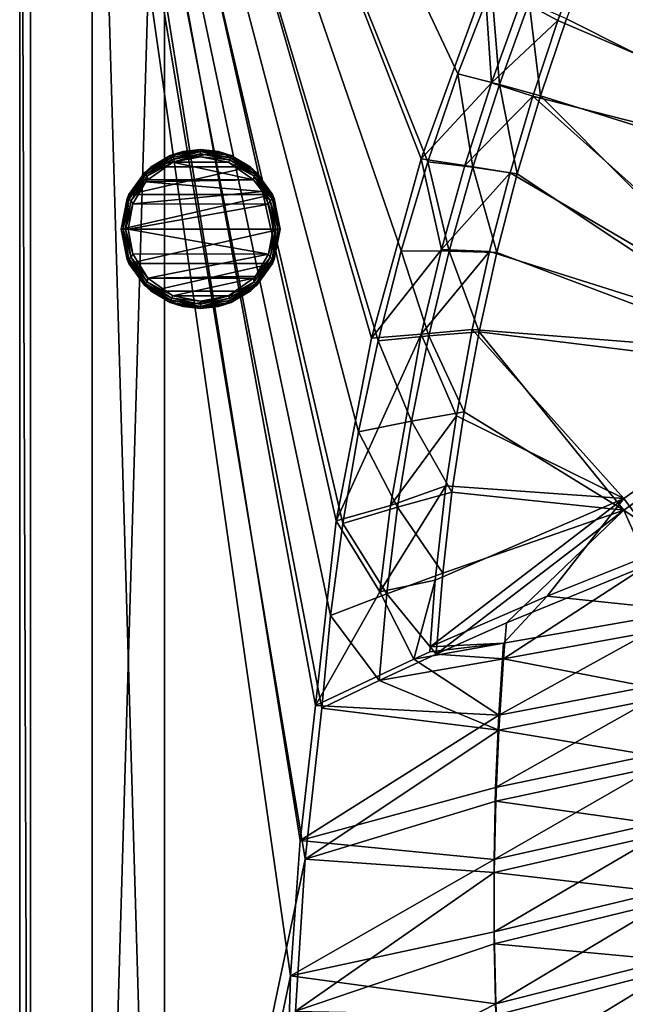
# Model space of a CAD drawing. Header units: metres. Extents: x 0 to 1501, y -1015 to 0.
# Tile 28 of 107: x 0 to 167, y -514 to -242. Entities that reach past the tile are written whole.
import ezdxf

# ---------------------------------------------------------------- set-up
doc = ezdxf.new("R2010")
doc.units = ezdxf.units.M

msp = doc.modelspace()

# ---------------------------------------------------------------- linework, layer by layer
at = {"layer": 'None'}
for points in [[(0, -850), (78.854172, -474.309357), (0, 0)], [(78.854172, -474.309357), (83.495163, -432.516235), (0, 0)], [(0, 0), (83.495163, -432.516235), (85.87072, -406.917908)], [(85.87072, -406.917908), (89.256668, -381.433502), (0, 0)], [(89.256668, -381.433502), (93.647705, -356.102966), (0, 0)], [(0, 0), (93.647705, -356.102966), (99.036972, -330.965851)], [(99.036972, -330.965851), (105.416031, -306.061523), (0, 0)], [(105.416031, -306.061523), (112.77491, -281.428925), (0, 0)], [(0, 0), (112.77491, -281.428925), (121.102089, -257.106567)], [(121.102089, -257.106567), (130.384552, -233.132538), (0, 0)], [(0, 0, -45), (0, -850, -45), (0, 0)], [(0, -850, -45), (0, -850), (0, 0)], [(0, -850, -45), (0, 0, -45), (3, -848.404846, -45)], [(0, 0, -45), (3, -3, -45), (3, -848.404846, -45)], [(81.709419, -431.808838, -3.000002), (77.500778, -469.092346, -3), (3, -3, -3)], [(77.500778, -469.092346, -3), (74.848244, -506.518768, -3), (3, -3, -3)], [(3, -3, -3), (74.848244, -506.518768, -3), (3, -848.404846, -3)], [(128.526688, -232.186569, -3), (110.945442, -280.549652, -3), (3, -3, -3)], [(110.945442, -280.549652, -3), (97.229225, -330.147552, -3), (3, -3, -3)], [(3, -3, -3), (97.229225, -330.147552, -3), (87.463554, -380.671967, -3)], [(87.463554, -380.671967, -3), (81.709419, -431.808838, -3.000002), (3, -3, -3)], [(3, -848.404846, -45), (3, -3, -45), (3, -848.404846, -3)], [(3, -3, -45), (3, -3, -3), (3, -848.404846, -3)], [(165.431885, -199.850052, -63), (175.197647, -179.366959, -63), (338.559021, -263.662933, -63)], [(279.604767, -298.438782, -63), (154.862213, -225.686035, -63), (165.431885, -199.850052, -63)], [(167.701416, -200.049957, -60), (159.037781, -220.808853, -60), (275.17334, -304.257996, -60)], [(279.604767, -298.438782, -63), (165.431885, -199.850052, -63), (338.559021, -263.662933, -63)], [(275.17334, -304.257996, -60), (159.037781, -220.808853, -60), (151.108994, -241.85939, -60)], [(154.862213, -225.686035, -63), (148.725723, -242.349274, -63), (138.527863, -236.900589, -32.405872)], [(148.725723, -242.349274, -63), (154.862213, -225.686035, -63), (279.604767, -298.438782, -63)], [(110.945442, -280.549652, -3), (128.526688, -232.186569, -3), (130.362122, -259.539734, -32.452827)], [(121.102089, -257.106567), (132.561752, -260.003174, -29.940228), (130.384552, -233.132538)], [(130.362122, -259.539734, -32.452827), (128.526688, -232.186569, -3), (138.527863, -236.900589, -32.405872)], [(132.561752, -260.003174, -29.940228), (140.793228, -237.363297, -29.942488), (130.384552, -233.132538)], [(148.725723, -242.349274, -63), (130.362122, -259.539734, -32.452827), (138.527863, -236.900589, -32.405872)], [(132.561752, -260.003174, -29.940228), (143.92485, -263.175537, -60), (140.793228, -237.363297, -29.942488)], [(143.92485, -263.175537, -60), (151.108994, -241.85939, -60), (140.793228, -237.363297, -29.942488)], [(148.725723, -242.349274, -63), (141.759155, -263.234894, -63), (130.362122, -259.539734, -32.452827)], [(141.759155, -263.234894, -63), (148.725723, -242.349274, -63), (279.604767, -298.438782, -63)], [(151.108994, -241.85939, -60), (143.92485, -263.175537, -60), (275.17334, -304.257996, -60)], [(112.77491, -281.428925), (125.184685, -282.936859, -29.937967), (121.102089, -257.106567)], [(125.184685, -282.936859, -29.937967), (132.561752, -260.003174, -29.940228), (121.102089, -257.106567)], [(123.038231, -282.47641, -32.492966), (110.945442, -280.549652, -3), (130.362122, -259.539734, -32.452827)], [(141.759155, -263.234894, -63), (123.038231, -282.47641, -32.492966), (130.362122, -259.539734, -32.452827)], [(125.184685, -282.936859, -29.937967), (137.494247, -284.731018, -60), (132.561752, -260.003174, -29.940228)], [(137.494247, -284.731018, -60), (143.92485, -263.175537, -60), (132.561752, -260.003174, -29.940228)], [(123.038231, -282.47641, -32.492966), (141.759155, -263.234894, -63), (135.486435, -284.435516, -63)], [(135.486435, -284.435516, -63), (141.759155, -263.234894, -63), (222.356293, -335.432922, -63)], [(143.92485, -263.175537, -60), (137.494247, -284.731018, -60), (220.356644, -339.936798, -60)], [(141.759155, -263.234894, -63), (279.604767, -298.438782, -63), (222.356293, -335.432922, -63)], [(143.92485, -263.175537, -60), (220.356644, -339.936798, -60), (275.17334, -304.257996, -60)], [(97.229225, -330.147552, -3), (110.945442, -280.549652, -3), (116.570747, -305.671051, -32.528942)], [(105.416031, -306.061523), (118.672501, -306.132019, -29.935707), (112.77491, -281.428925)], [(110.945442, -280.549652, -3), (123.038231, -282.47641, -32.492966), (116.570747, -305.671051, -32.528942)], [(118.672501, -306.132019, -29.935707), (125.184685, -282.936859, -29.937967), (112.77491, -281.428925)], [(116.570747, -305.671051, -32.528942), (123.038231, -282.47641, -32.492966), (135.486435, -284.435516, -63)], [(118.672501, -306.132019, -29.935707), (131.825104, -306.499146, -60), (125.184685, -282.936859, -29.937967)], [(131.825104, -306.499146, -60), (137.494247, -284.731018, -60), (125.184685, -282.936859, -29.937967)], [(116.570747, -305.671051, -32.528942), (135.486435, -284.435516, -63), (129.860764, -306.192841, -63)], [(222.356293, -335.432922, -63), (129.860764, -306.192841, -63), (135.486435, -284.435516, -63)], [(137.494247, -284.731018, -60), (131.825104, -306.499146, -60), (220.356644, -339.936798, -60)], [(97.229225, -330.147552, -3), (116.570747, -305.671051, -32.528942), (110.974213, -329.084076, -32.563416)], [(99.036972, -330.965851), (113.034462, -329.555908, -29.933447), (105.416031, -306.061523)], [(113.034462, -329.555908, -29.933447), (118.672501, -306.132019, -29.935707), (105.416031, -306.061523)], [(110.974213, -329.084076, -32.563416), (116.570747, -305.671051, -32.528942), (129.860764, -306.192841, -63)], [(129.860764, -306.192841, -63), (125.06797, -327.791504, -63), (110.974213, -329.084076, -32.563416)], [(113.034462, -329.555908, -29.933447), (126.924431, -328.453033, -60), (118.672501, -306.132019, -29.935707)], [(126.924431, -328.453033, -60), (131.825104, -306.499146, -60), (118.672501, -306.132019, -29.935707)], [(125.06797, -327.791504, -63), (129.860764, -306.192841, -63), (222.356293, -335.432922, -63)], [(220.356644, -339.936798, -60), (131.825104, -306.499146, -60), (126.924431, -328.453033, -60)], [(87.463554, -380.671967, -3), (110.974213, -329.084076, -32.563416), (102.433327, -376.429291, -32.632584)], [(87.463554, -380.671967, -3), (97.229225, -330.147552, -3), (110.974213, -329.084076, -32.563416)], [(102.433327, -376.429291, -32.632584), (110.974213, -329.084076, -32.563416), (120.659691, -351.709167, -63)], [(110.974213, -329.084076, -32.563416), (125.06797, -327.791504, -63), (120.659691, -351.709167, -63)], [(122.798294, -350.565613, -60), (126.924431, -328.453033, -60), (113.034462, -329.555908, -29.933447)], [(166.934067, -374.521973, -63), (120.659691, -351.709167, -63), (125.06797, -327.791504, -63)], [(126.924431, -328.453033, -60), (122.798294, -350.565613, -60), (166.976074, -377.730469, -60)], [(166.934067, -374.521973, -63), (125.06797, -327.791504, -63), (222.356293, -335.432922, -63)], [(220.356644, -339.936798, -60), (126.924431, -328.453033, -60), (166.976074, -377.730469, -60)], [(93.647705, -356.102966), (108.278587, -353.175537, -29.931187), (99.036972, -330.965851)], [(108.278587, -353.175537, -29.931187), (113.034462, -329.555908, -29.933447), (99.036972, -330.965851)], [(108.278587, -353.175537, -29.931187), (122.798294, -350.565613, -60), (113.034462, -329.555908, -29.933447)], [(222.356293, -335.432922, -63), (177.531204, -388.791321, -189.467285), (166.934067, -374.521973, -63)], [(220.356644, -339.936798, -60), (166.976074, -377.730469, -60), (183.625763, -389.063843, -195.113922)], [(119.451775, -372.809509, -60), (122.798294, -350.565613, -60), (108.278587, -353.175537, -29.931187)], [(166.976074, -377.730469, -60), (122.798294, -350.565613, -60), (119.451775, -372.809509, -60)], [(104.411636, -376.95755, -29.928926), (108.278587, -353.175537, -29.931187), (93.647705, -356.102966)], [(120.659691, -351.709167, -63), (117.771904, -371.058319, -63), (102.433327, -376.429291, -32.632584)], [(104.411636, -376.95755, -29.928926), (119.451775, -372.809509, -60), (108.278587, -353.175537, -29.931187)], [(117.771904, -371.058319, -63), (120.659691, -351.709167, -63), (166.934067, -374.521973, -63)], [(89.256668, -381.433502), (104.411636, -376.95755, -29.928926), (93.647705, -356.102966)], [(117.771904, -371.058319, -63), (99.493027, -400.309662, -32.664886), (102.433327, -376.429291, -32.632584)], [(117.771904, -371.058319, -63), (114.823425, -397.14917, -63), (99.493027, -400.309662, -32.664886)], [(116.889015, -395.157288, -60), (119.451775, -372.809509, -60), (104.411636, -376.95755, -29.928926)], [(114.823425, -397.14917, -63), (117.771904, -371.058319, -63), (166.934067, -374.521973, -63)], [(119.451775, -372.809509, -60), (116.889015, -395.157288, -60), (166.976074, -377.730469, -60)], [(166.934067, -374.521973, -63), (145.739197, -401.517609, -125.966949), (113.450279, -415.57193, -63)], [(114.823425, -397.14917, -63), (166.934067, -374.521973, -63), (113.450279, -415.57193, -63)], [(177.531204, -388.791321, -189.467285), (145.739197, -401.517609, -125.966949), (166.934067, -374.521973, -63)], [(99.493027, -400.309662, -32.664886), (87.463554, -380.671967, -3), (102.433327, -376.429291, -32.632584)], [(101.43911, -400.868408, -29.926666), (104.411636, -376.95755, -29.928926), (89.256668, -381.433502)], [(101.43911, -400.868408, -29.926666), (116.889015, -395.157288, -60), (104.411636, -376.95755, -29.928926)], [(116.889015, -395.157288, -60), (115.113182, -417.581299, -60), (166.976074, -377.730469, -60)], [(115.113182, -417.581299, -60), (134.542404, -408.972321, -97.622124), (166.976074, -377.730469, -60)], [(134.542404, -408.972321, -97.622124), (173.63031, -392.910675, -174.984665), (166.976074, -377.730469, -60)], [(166.976074, -377.730469, -60), (173.63031, -392.910675, -174.984665), (183.625763, -389.063843, -195.113922)], [(81.709419, -431.808838, -3.000002), (87.463554, -380.671967, -3), (99.493027, -400.309662, -32.664886)], [(85.87072, -406.917908), (101.43911, -400.868408, -29.926666), (89.256668, -381.433502)], [(145.739197, -401.517609, -125.966949), (177.531204, -388.791321, -189.467285), (184.667999, -405.604034, -204.470428)], [(183.267136, -409.862152, -195.101532), (173.63031, -392.910675, -174.984665), (133.69162, -418.930054, -97.550766)], [(173.63031, -392.910675, -174.984665), (134.542404, -408.972321, -97.622124), (133.69162, -418.930054, -97.550766)], [(114.823425, -397.14917, -63), (108.933968, -418.947845, -54.614738), (99.493027, -400.309662, -32.664886)], [(115.113182, -417.581299, -60), (116.889015, -395.157288, -60), (101.43911, -400.868408, -29.926666)], [(114.823425, -397.14917, -63), (113.301247, -416.965302, -63), (108.933968, -418.947845, -54.614738)], [(113.301247, -416.965302, -63), (114.823425, -397.14917, -63), (113.450279, -415.57193, -63)], [(108.933968, -418.947845, -54.614738), (81.709419, -431.808838, -3.000002), (99.493027, -400.309662, -32.664886)], [(99.365242, -424.87442, -29.924414), (101.43911, -400.868408, -29.926666), (85.87072, -406.917908)], [(99.365242, -424.87442, -29.924414), (115.113182, -417.581299, -60), (101.43911, -400.868408, -29.926666)], [(113.450279, -415.57193, -63), (145.739197, -401.517609, -125.966949), (133.662781, -414.585297, -103.55188)], [(133.662781, -414.585297, -103.55188), (145.739197, -401.517609, -125.966949), (184.667999, -405.604034, -204.470428)], [(132.365555, -434.496246, -103.586868), (184.667999, -405.604034, -204.470428), (184.817444, -424.427734, -204.504745)], [(133.662781, -414.585297, -103.55188), (184.667999, -405.604034, -204.470428), (132.365555, -434.496246, -103.586868)], [(83.495163, -432.516235), (99.365242, -424.87442, -29.924414), (85.87072, -406.917908)], [(133.69162, -418.930054, -97.550766), (134.542404, -408.972321, -97.622124), (115.113182, -417.581299, -60)], [(133.69162, -418.930054, -97.550766), (183.351028, -428.486359, -195.101532), (183.267136, -409.862152, -195.101532)], [(132.365555, -434.496246, -103.586868), (108.933968, -418.947845, -54.614738), (133.662781, -414.585297, -103.55188)], [(108.933968, -418.947845, -54.614738), (113.301247, -416.965302, -63), (133.662781, -414.585297, -103.55188)], [(113.301247, -416.965302, -63), (113.450279, -415.57193, -63), (133.662781, -414.585297, -103.55188)], [(81.709419, -431.808838, -3.000002), (108.933968, -418.947845, -54.614738), (132.365555, -434.496246, -103.586868)], [(115.113182, -417.581299, -60), (99.365242, -424.87442, -29.924414), (133.69162, -418.930054, -97.550766)], [(99.365242, -424.87442, -29.924414), (132.407089, -438.590668, -97.550766), (133.69162, -418.930054, -97.550766)], [(133.69162, -418.930054, -97.550766), (132.407089, -438.590668, -97.550766), (183.351028, -428.486359, -195.101532)], [(131.502411, -454.433105, -103.620628), (132.365555, -434.496246, -103.586868), (184.817444, -424.427734, -204.504745)], [(184.817444, -424.427734, -204.504745), (185.345932, -443.252197, -204.53775), (131.502411, -454.433105, -103.620628)], [(99.365242, -424.87442, -29.924414), (83.495163, -432.516235), (132.407089, -438.590668, -97.550766)], [(183.351028, -428.486359, -195.101532), (132.407089, -438.590668, -97.550766), (183.811142, -447.114868, -195.101532)], [(77.500778, -469.092346, -3), (81.709419, -431.808838, -3.000002), (132.365555, -434.496246, -103.586868)], [(83.495163, -432.516235), (78.854172, -474.309357), (132.407089, -438.590668, -97.550766)], [(77.500778, -469.092346, -3), (132.365555, -434.496246, -103.586868), (131.502411, -454.433105, -103.620628)], [(132.407089, -438.590668, -97.550766), (78.854172, -474.309357), (131.551788, -458.280548, -97.550766)], [(183.811142, -447.114868, -195.101532), (132.407089, -438.590668, -97.550766), (131.551788, -458.280548, -97.550766)], [(185.345932, -443.252197, -204.53775), (131.067444, -474.392334, -103.653313), (131.502411, -454.433105, -103.620628)], [(131.067444, -474.392334, -103.653313), (185.345932, -443.252197, -204.53775), (186.249039, -462.070923, -204.56955)], [(184.647034, -465.740631, -195.101532), (183.811142, -447.114868, -195.101532), (131.551788, -458.280548, -97.550766)], [(131.067444, -474.392334, -103.653313), (77.500778, -469.092346, -3), (131.502411, -454.433105, -103.620628)], [(131.551788, -458.280548, -97.550766), (78.854172, -474.309357), (131.125824, -477.993103, -97.550766)], [(131.551788, -458.280548, -97.550766), (131.125824, -477.993103, -97.550766), (184.647034, -465.740631, -195.101532)], [(131.070282, -494.363617, -103.684708), (131.067444, -474.392334, -103.653313), (186.249039, -462.070923, -204.56955)], [(131.070282, -494.363617, -103.684708), (186.249039, -462.070923, -204.56955), (187.532166, -480.87381, -204.600037)], [(131.125824, -477.993103, -97.550766), (185.858185, -484.356689, -195.101532), (184.647034, -465.740631, -195.101532)], [(74.848244, -506.518768, -3), (77.500778, -469.092346, -3), (131.067444, -474.392334, -103.653313)], [(76.175674, -516.292725), (78.854172, -474.309357), (0, -850)], [(131.070282, -494.363617, -103.684708), (74.848244, -506.518768, -3), (131.067444, -474.392334, -103.653313)], [(78.854172, -474.309357), (76.175674, -516.292725), (131.125824, -477.993103, -97.550766)], [(131.125824, -477.993103, -97.550766), (76.175674, -516.292725), (131.129364, -497.721985, -97.550766)], [(185.858185, -484.356689, -195.101532), (131.125824, -477.993103, -97.550766), (131.129364, -497.721985, -97.550766)], [(131.524384, -514.3349, -103.714508), (131.070282, -494.363617, -103.684708), (187.532166, -480.87381, -204.600037)], [(131.524384, -514.3349, -103.714508), (187.532166, -480.87381, -204.600037), (189.203171, -499.649902, -204.629059)], [(187.443985, -502.956177, -195.101532), (185.858185, -484.356689, -195.101532), (131.129364, -497.721985, -97.550766)], [(74.848244, -506.518768, -3), (131.070282, -494.363617, -103.684708), (131.524384, -514.3349, -103.714508)], [(76.175674, -516.292725), (131.562668, -517.461182, -97.550766), (131.129364, -497.721985, -97.550766)], [(131.129364, -497.721985, -97.550766), (131.562668, -517.461182, -97.550766), (187.443985, -502.956177, -195.101532)], [(132.443207, -534.294067, -103.742409), (131.524384, -514.3349, -103.714508), (189.203171, -499.649902, -204.629059)], [(189.203171, -499.649902, -204.629059), (191.269867, -518.388245, -204.656418), (132.443207, -534.294067, -103.742409)], [(131.562668, -517.461182, -97.550766), (189.403839, -521.532227, -195.101532), (187.443985, -502.956177, -195.101532)], [(74.848244, -506.518768, -3), (73.756546, -544.023193, -3), (3, -848.404846, -3)], [(73.756546, -544.023193, -3), (74.848244, -506.518768, -3), (131.524384, -514.3349, -103.714508)], [(73.756546, -544.023193, -3), (131.524384, -514.3349, -103.714508), (132.443207, -534.294067, -103.742409)]]:
    msp.add_3dface(points, dxfattribs=at)
at = {"layer": 'None0'}
for points in [[(40.000202, -80.000092, -410), (20.000202, -80.000092, -410), (40.000202, -758.689636, -410)], [(20.000202, -80.000092, -410), (20.000202, -758.689636, -410), (40.000202, -758.689636, -410)], [(20.000202, -80.000092, -430), (20.000202, -758.689636, -430), (20.000202, -80.000092, -410)], [(20.000202, -758.689636, -430), (20.000202, -758.689636, -410), (20.000202, -80.000092, -410)], [(40.000202, -758.689636, -430), (20.000202, -758.689636, -430), (40.000202, -80.000092, -430)], [(20.000202, -758.689636, -430), (20.000202, -80.000092, -430), (40.000202, -80.000092, -430)], [(40.000202, -758.689636, -410), (40.000202, -758.689636, -430), (40.000202, -80.000092, -410)], [(40.000202, -758.689636, -430), (40.000202, -80.000092, -430), (40.000202, -80.000092, -410)]]:
    msp.add_3dface(points, dxfattribs=at)
at = {"layer": 'None012312'}
for points in [[(41.580963, -279.674652, 3), (34.443649, -284.443665, 3), (41.72578, -280.296173, 4.414214)], [(41.580963, -279.674652, 3), (36.283226, -282.799713), (34.443649, -284.443665, 3)], [(41.72578, -280.296173, 4.414214), (34.443649, -284.443665, 3), (34.742775, -284.972534, 4.414214)], [(35.205067, -285.427856, 4.847759), (41.72578, -280.296173, 4.414214), (34.742775, -284.972534, 4.414214)], [(35.205067, -285.427856, 4.847759), (41.97649, -280.893188, 4.847759), (41.72578, -280.296173, 4.414214)], [(45.104538, -278.551575), (36.283226, -282.799713), (41.580963, -279.674652, 3)], [(63.716774, -282.799713), (36.283226, -282.799713), (54.895462, -278.551575)], [(36.283226, -282.799713), (45.104538, -278.551575), (54.895462, -278.551575)], [(50, -278.585785, 4.414214), (50, -278, 3), (41.580963, -279.674652, 3)], [(50, -278, 3), (45.104538, -278.551575), (41.580963, -279.674652, 3)], [(50, -278.585785, 4.414214), (41.580963, -279.674652, 3), (41.72578, -280.296173, 4.414214)], [(41.97649, -280.893188, 4.847759), (50, -278.585785, 4.414214), (41.72578, -280.296173, 4.414214)], [(41.97649, -280.893188, 4.847759), (50, -279.234619, 4.847759), (50, -278.585785, 4.414214)], [(42.346008, -281.522552, 5), (50, -279.234619, 4.847759), (41.97649, -280.893188, 4.847759)], [(42.346008, -281.522552, 5), (50, -280, 5), (50, -279.234619, 4.847759)], [(57.653992, -281.522552, 5), (50, -280, 5), (42.346008, -281.522552, 5)], [(54.895462, -278.551575), (45.104538, -278.551575), (50, -278, 3)], [(58.419037, -279.674652, 3), (50, -278, 3), (50, -278.585785, 4.414214)], [(58.419037, -279.674652, 3), (54.895462, -278.551575), (50, -278, 3)], [(58.27422, -280.296173, 4.414214), (58.419037, -279.674652, 3), (50, -278.585785, 4.414214)], [(50, -279.234619, 4.847759), (58.27422, -280.296173, 4.414214), (50, -278.585785, 4.414214)], [(50, -280, 5), (58.02351, -280.893188, 4.847759), (50, -279.234619, 4.847759)], [(50, -279.234619, 4.847759), (58.02351, -280.893188, 4.847759), (58.27422, -280.296173, 4.414214)], [(50, -280, 5), (57.653992, -281.522552, 5), (58.02351, -280.893188, 4.847759)], [(63.716774, -282.799713), (54.895462, -278.551575), (58.419037, -279.674652, 3)], [(58.02351, -280.893188, 4.847759), (65.257225, -284.972534, 4.414214), (58.27422, -280.296173, 4.414214)], [(65.556351, -284.443665, 3), (58.419037, -279.674652, 3), (58.27422, -280.296173, 4.414214)], [(65.257225, -284.972534, 4.414214), (65.556351, -284.443665, 3), (58.27422, -280.296173, 4.414214)], [(65.556351, -284.443665, 3), (63.716774, -282.799713), (58.419037, -279.674652, 3)], [(36.283226, -282.799713), (30.178684, -290.454559), (34.443649, -284.443665, 3)], [(69.821312, -290.454559), (30.178684, -290.454559), (63.716774, -282.799713)], [(30.178684, -290.454559), (36.283226, -282.799713), (63.716774, -282.799713)], [(35.205067, -285.427856, 4.847759), (42.346008, -281.522552, 5), (41.97649, -280.893188, 4.847759)], [(35.371628, -286.36142, 5), (42.346008, -281.522552, 5), (35.205067, -285.427856, 4.847759)], [(64.628372, -286.36142, 5), (42.346008, -281.522552, 5), (35.371628, -286.36142, 5)], [(64.628372, -286.36142, 5), (57.653992, -281.522552, 5), (42.346008, -281.522552, 5)], [(57.653992, -281.522552, 5), (64.79493, -285.427856, 4.847759), (58.02351, -280.893188, 4.847759)], [(57.653992, -281.522552, 5), (64.628372, -286.36142, 5), (64.79493, -285.427856, 4.847759)], [(58.02351, -280.893188, 4.847759), (64.79493, -285.427856, 4.847759), (65.257225, -284.972534, 4.414214)], [(69.821312, -290.454559), (63.716774, -282.799713), (65.556351, -284.443665, 3)], [(34.443649, -284.443665, 3), (29.67465, -291.580963, 3), (34.742775, -284.972534, 4.414214)], [(34.443649, -284.443665, 3), (30.178684, -290.454559), (29.67465, -291.580963, 3)], [(34.742775, -284.972534, 4.414214), (29.67465, -291.580963, 3), (30.185238, -291.879944, 4.414214)], [(30.785622, -292.126007, 4.847759), (34.742775, -284.972534, 4.414214), (30.185238, -291.879944, 4.414214)], [(30.785622, -292.126007, 4.847759), (35.205067, -285.427856, 4.847759), (34.742775, -284.972534, 4.414214)], [(34.810516, -286.989258, 5), (35.205067, -285.427856, 4.847759), (30.785622, -292.126007, 4.847759)], [(34.810516, -286.989258, 5), (35.371628, -286.36142, 5), (35.205067, -285.427856, 4.847759)], [(64.628372, -286.36142, 5), (67.072113, -289.581604, 5), (64.79493, -285.427856, 4.847759)], [(64.79493, -285.427856, 4.847759), (69.814758, -291.879944, 4.414214), (65.257225, -284.972534, 4.414214)], [(64.79493, -285.427856, 4.847759), (67.072113, -289.581604, 5), (69.214378, -292.126007, 4.847759)], [(69.214378, -292.126007, 4.847759), (69.814758, -291.879944, 4.414214), (64.79493, -285.427856, 4.847759)], [(70.325348, -291.580963, 3), (65.556351, -284.443665, 3), (65.257225, -284.972534, 4.414214)], [(69.814758, -291.879944, 4.414214), (70.325348, -291.580963, 3), (65.257225, -284.972534, 4.414214)], [(70.325348, -291.580963, 3), (69.821312, -290.454559), (65.556351, -284.443665, 3)], [(31.24114, -293.064209, 5), (34.810516, -286.989258, 5), (30.785622, -292.126007, 4.847759)], [(31.24114, -293.064209, 5), (67.072113, -289.581604, 5), (34.810516, -286.989258, 5)], [(67.072113, -289.581604, 5), (64.628372, -286.36142, 5), (34.810516, -286.989258, 5)], [(34.810516, -286.989258, 5), (64.628372, -286.36142, 5), (35.371628, -286.36142, 5)], [(30.178684, -290.454559), (28, -300), (29.67465, -291.580963, 3)], [(72, -300), (28, -300), (69.821312, -290.454559)], [(28, -300), (30.178684, -290.454559), (69.821312, -290.454559)], [(68.785507, -293.136688, 5), (67.072113, -289.581604, 5), (31.24114, -293.064209, 5)], [(67.072113, -289.581604, 5), (68.785507, -293.136688, 5), (69.214378, -292.126007, 4.847759)], [(72, -300), (69.821312, -290.454559), (70.325348, -291.580963, 3)], [(29.67465, -291.580963, 3), (28, -300, 3), (28.585787, -300, 4.414214)], [(29.67465, -291.580963, 3), (28, -300), (28, -300, 3)], [(29.67465, -291.580963, 3), (28.585787, -300, 4.414214), (30.185238, -291.879944, 4.414214)], [(30.185238, -291.879944, 4.414214), (28.585787, -300, 4.414214), (29.234632, -300, 4.847759)], [(29.234632, -300, 4.847759), (30.785622, -292.126007, 4.847759), (30.185238, -291.879944, 4.414214)], [(31.24114, -293.064209, 5), (30.785622, -292.126007, 4.847759), (29.234632, -300, 4.847759)], [(30, -300, 5), (31.24114, -293.064209, 5), (29.234632, -300, 4.847759)], [(30, -300, 5), (68.785507, -293.136688, 5), (31.24114, -293.064209, 5)], [(70, -300, 5), (68.785507, -293.136688, 5), (30, -300, 5)], [(69.214378, -292.126007, 4.847759), (68.785507, -293.136688, 5), (70.765366, -300, 4.847759)], [(68.785507, -293.136688, 5), (70, -300, 5), (70.765366, -300, 4.847759)], [(71.414215, -300, 4.414214), (69.814758, -291.879944, 4.414214), (69.214378, -292.126007, 4.847759)], [(70.765366, -300, 4.847759), (71.414215, -300, 4.414214), (69.214378, -292.126007, 4.847759)], [(72, -300, 3), (70.325348, -291.580963, 3), (69.814758, -291.879944, 4.414214)], [(71.414215, -300, 4.414214), (72, -300, 3), (69.814758, -291.879944, 4.414214)], [(72, -300, 3), (72, -300), (70.325348, -291.580963, 3)], [(29.67465, -308.419037, 3), (28, -300), (30.178684, -309.545441)], [(29.67465, -308.419037, 3), (28, -300, 3), (28, -300)], [(30.178684, -309.545441), (28, -300), (72, -300)], [(28.585787, -300, 4.414214), (28, -300, 3), (30.185238, -308.120056, 4.414214)], [(28, -300, 3), (29.67465, -308.419037, 3), (30.185238, -308.120056, 4.414214)], [(29.234632, -300, 4.847759), (28.585787, -300, 4.414214), (30.785622, -307.873993, 4.847759)], [(28.585787, -300, 4.414214), (30.185238, -308.120056, 4.414214), (30.785622, -307.873993, 4.847759)], [(30.785622, -307.873993, 4.847759), (31.214497, -306.863312, 5), (29.234632, -300, 4.847759)], [(31.214497, -306.863312, 5), (30, -300, 5), (29.234632, -300, 4.847759)], [(68.758858, -306.935791, 5), (70, -300, 5), (30, -300, 5)], [(30, -300, 5), (31.214497, -306.863312, 5), (68.758858, -306.935791, 5)], [(69.821312, -309.545441), (30.178684, -309.545441), (72, -300)], [(70, -300, 5), (68.758858, -306.935791, 5), (70.765366, -300, 4.847759)], [(68.758858, -306.935791, 5), (69.214378, -307.873993, 4.847759), (70.765366, -300, 4.847759)], [(70.765366, -300, 4.847759), (69.214378, -307.873993, 4.847759), (69.814758, -308.120056, 4.414214)], [(71.414215, -300, 4.414214), (69.814758, -308.120056, 4.414214), (70.325348, -308.419037, 3)], [(71.414215, -300, 4.414214), (70.765366, -300, 4.847759), (69.814758, -308.120056, 4.414214)], [(70.325348, -308.419037, 3), (69.821312, -309.545441), (72, -300)], [(72, -300, 3), (70.325348, -308.419037, 3), (72, -300)], [(72, -300, 3), (71.414215, -300, 4.414214), (70.325348, -308.419037, 3)], [(35.371628, -313.63858, 5), (31.214497, -306.863312, 5), (30.785622, -307.873993, 4.847759)], [(31.214497, -306.863312, 5), (35.371628, -313.63858, 5), (68.758858, -306.935791, 5)], [(68.758858, -306.935791, 5), (35.371628, -313.63858, 5), (65.189484, -313.010742, 5)], [(68.758858, -306.935791, 5), (65.189484, -313.010742, 5), (69.214378, -307.873993, 4.847759)], [(30.185238, -308.120056, 4.414214), (29.67465, -308.419037, 3), (34.742775, -315.027466, 4.414214)], [(34.443649, -315.556335, 3), (29.67465, -308.419037, 3), (30.178684, -309.545441)], [(29.67465, -308.419037, 3), (34.443649, -315.556335, 3), (34.742775, -315.027466, 4.414214)], [(34.443649, -315.556335, 3), (30.178684, -309.545441), (36.283226, -317.200287)], [(36.283226, -317.200287), (30.178684, -309.545441), (69.821312, -309.545441)], [(30.785622, -307.873993, 4.847759), (30.185238, -308.120056, 4.414214), (35.205067, -314.572144, 4.847759)], [(30.185238, -308.120056, 4.414214), (34.742775, -315.027466, 4.414214), (35.205067, -314.572144, 4.847759)], [(35.205067, -314.572144, 4.847759), (35.371628, -313.63858, 5), (30.785622, -307.873993, 4.847759)], [(63.716774, -317.200287), (36.283226, -317.200287), (69.821312, -309.545441)], [(65.556351, -315.556335, 3), (63.716774, -317.200287), (69.821312, -309.545441)], [(65.257225, -315.027466, 4.414214), (69.214378, -307.873993, 4.847759), (64.79493, -314.572144, 4.847759)], [(69.214378, -307.873993, 4.847759), (65.189484, -313.010742, 5), (64.79493, -314.572144, 4.847759)], [(69.814758, -308.120056, 4.414214), (69.214378, -307.873993, 4.847759), (65.257225, -315.027466, 4.414214)], [(70.325348, -308.419037, 3), (69.814758, -308.120056, 4.414214), (65.257225, -315.027466, 4.414214)], [(65.556351, -315.556335, 3), (70.325348, -308.419037, 3), (65.257225, -315.027466, 4.414214)], [(70.325348, -308.419037, 3), (65.556351, -315.556335, 3), (69.821312, -309.545441)], [(35.371628, -313.63858, 5), (64.628372, -313.63858, 5), (65.189484, -313.010742, 5)], [(64.79493, -314.572144, 4.847759), (65.189484, -313.010742, 5), (64.628372, -313.63858, 5)], [(34.742775, -315.027466, 4.414214), (34.443649, -315.556335, 3), (41.72578, -319.703827, 4.414214)], [(41.580963, -320.325348, 3), (34.443649, -315.556335, 3), (36.283226, -317.200287)], [(34.443649, -315.556335, 3), (41.580963, -320.325348, 3), (41.72578, -319.703827, 4.414214)], [(35.205067, -314.572144, 4.847759), (34.742775, -315.027466, 4.414214), (41.97649, -319.106812, 4.847759)], [(34.742775, -315.027466, 4.414214), (41.72578, -319.703827, 4.414214), (41.97649, -319.106812, 4.847759)], [(42.346008, -318.477448, 5), (35.371628, -313.63858, 5), (35.205067, -314.572144, 4.847759)], [(41.97649, -319.106812, 4.847759), (42.346008, -318.477448, 5), (35.205067, -314.572144, 4.847759)], [(35.371628, -313.63858, 5), (42.346008, -318.477448, 5), (64.628372, -313.63858, 5)], [(42.346008, -318.477448, 5), (57.653992, -318.477448, 5), (64.628372, -313.63858, 5)], [(64.628372, -313.63858, 5), (57.653992, -318.477448, 5), (64.79493, -314.572144, 4.847759)], [(57.653992, -318.477448, 5), (58.02351, -319.106812, 4.847759), (64.79493, -314.572144, 4.847759)], [(64.79493, -314.572144, 4.847759), (58.02351, -319.106812, 4.847759), (58.27422, -319.703827, 4.414214)], [(58.27422, -319.703827, 4.414214), (65.257225, -315.027466, 4.414214), (64.79493, -314.572144, 4.847759)], [(65.556351, -315.556335, 3), (65.257225, -315.027466, 4.414214), (58.27422, -319.703827, 4.414214)], [(58.419037, -320.325348, 3), (65.556351, -315.556335, 3), (58.27422, -319.703827, 4.414214)], [(65.556351, -315.556335, 3), (58.419037, -320.325348, 3), (63.716774, -317.200287)], [(41.580963, -320.325348, 3), (36.283226, -317.200287), (45.104538, -321.448425)], [(45.104538, -321.448425), (36.283226, -317.200287), (63.716774, -317.200287)], [(50, -320, 5), (42.346008, -318.477448, 5), (41.97649, -319.106812, 4.847759)], [(42.346008, -318.477448, 5), (50, -320, 5), (57.653992, -318.477448, 5)], [(54.895462, -321.448425), (45.104538, -321.448425), (63.716774, -317.200287)], [(58.02351, -319.106812, 4.847759), (57.653992, -318.477448, 5), (50, -320.765381, 4.847759)], [(57.653992, -318.477448, 5), (50, -320, 5), (50, -320.765381, 4.847759)], [(58.419037, -320.325348, 3), (54.895462, -321.448425), (63.716774, -317.200287)], [(41.72578, -319.703827, 4.414214), (41.580963, -320.325348, 3), (50, -321.414215, 4.414214)], [(50, -322, 3), (41.580963, -320.325348, 3), (45.104538, -321.448425)], [(41.580963, -320.325348, 3), (50, -322, 3), (50, -321.414215, 4.414214)], [(41.97649, -319.106812, 4.847759), (41.72578, -319.703827, 4.414214), (50, -320.765381, 4.847759)], [(41.72578, -319.703827, 4.414214), (50, -321.414215, 4.414214), (50, -320.765381, 4.847759)], [(50, -320.765381, 4.847759), (50, -320, 5), (41.97649, -319.106812, 4.847759)], [(58.02351, -319.106812, 4.847759), (50, -321.414215, 4.414214), (58.27422, -319.703827, 4.414214)], [(50, -320.765381, 4.847759), (50, -321.414215, 4.414214), (58.02351, -319.106812, 4.847759)], [(58.27422, -319.703827, 4.414214), (50, -321.414215, 4.414214), (58.419037, -320.325348, 3)], [(58.419037, -320.325348, 3), (50, -322, 3), (54.895462, -321.448425)], [(50, -321.414215, 4.414214), (50, -322, 3), (58.419037, -320.325348, 3)], [(50, -322, 3), (45.104538, -321.448425), (54.895462, -321.448425)]]:
    msp.add_3dface(points, dxfattribs=at)

doc.saveas('drawing.dxf')
